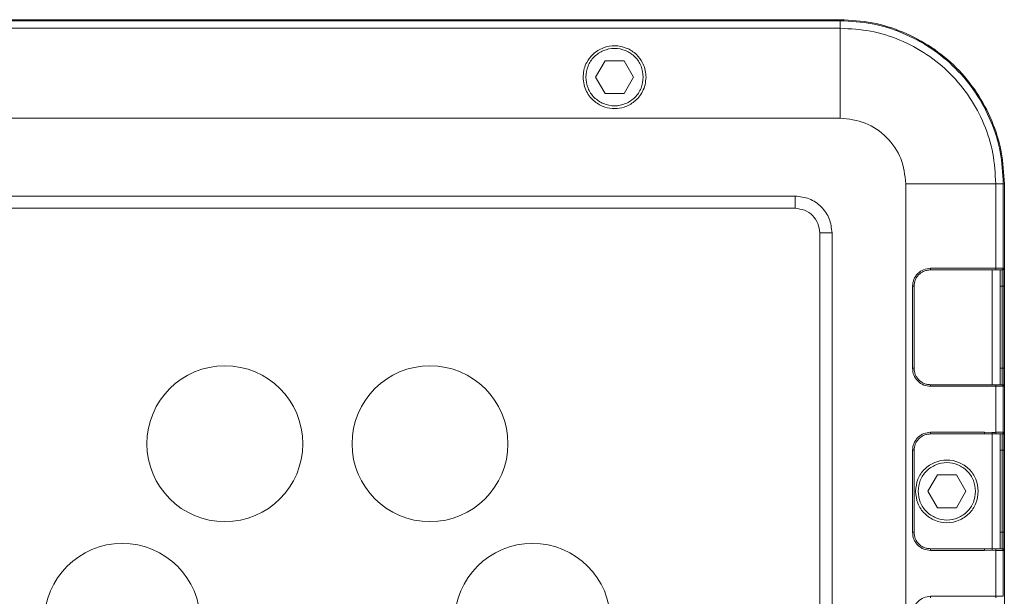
# Model space of a CAD drawing. Header units: millimetres. Extents: x -806 to 2023, y 502 to 1658.
# Tile 18 of 53: x 247 to 367, y 1173 to 1243. Entities that reach past the tile are written whole.
import ezdxf

# ---------------------------------------------------------------- set-up
doc = ezdxf.new("R2010")
doc.units = ezdxf.units.MM

# ---------------------------------------------------------------- blocks, each defined once
blk = doc.blocks.new('Drawing View8')
at = {"color": 7, "linetype": 'Continuous', "lineweight": 18}
for p, q in [((-607.03, 80.11), (-32.03, 80.11)), ((-607.03, 79.98), (-32.03, 79.98)), ((-32.03, 79.98), (-32.03, 80.11)), ((-607.03, 79.07), (-32.03, 79.07)), ((-32.03, 79.07), (-32.03, 68.11)), ((-25.17, 78.89), (-24.71, 78.72)), ((-61.84, 73.11), (-60.69, 75.11)), ((-60.69, 75.11), (-58.38, 75.11)), ((-58.38, 75.11), (-57.23, 73.11)), ((-63.36, 73.26), (-63.36, 73.11)), ((-55.7, 73.11), (-55.71, 73.26)), ((-63.35, 73.11), (-63.36, 73.11)), ((-60.69, 71.11), (-61.84, 73.11)), ((-57.23, 73.11), (-58.38, 71.11)), ((-55.7, 73.11), (-55.72, 73.11)), ((-58.38, 71.11), (-60.69, 71.11)), ((-32.03, 68.11), (-607.03, 68.11)), ((-24.03, -114.89), (-24.03, 60.11)), ((-24.03, 60.11), (-13.07, 60.11)), ((-13.07, 60.11), (-13.07, 49.81)), ((-12.16, 60.11), (-12.16, 49.81)), ((-12.16, 60.11), (-12.03, 60.11)), ((-12.03, 60.11), (-12.03, -114.89)), ((-601.53, 58.61), (-37.53, 58.61)), ((-37.53, 57.11), (-37.53, 58.61)), ((-601.53, 57.11), (-37.53, 57.11)), ((-34.53, 54.11), (-34.53, -108.89)), ((-33.03, 54.11), (-34.53, 54.11)), ((-33.03, 54.11), (-33.03, -108.89)), ((-21.03, 49.61), (-14.44, 49.61)), ((-13.07, 49.81), (-21.02, 49.81)), ((-14.44, 49.61), (-13.53, 49.62)), ((-13.53, 49.62), (-13.53, 35.59)), ((-12.53, 49.61), (-12.53, 35.61)), ((-12.36, 49.61), (-12.3, 49.61)), ((-12.3, 49.61), (-12.3, 49.55)), ((-12.16, 49.81), (-12.1, 49.81)), ((-23.22, 47.61), (-23.22, 37.61)), ((-23.03, 37.61), (-23.03, 47.61)), ((-12.53, 47.61), (-12.29, 47.61)), ((-12.29, 47.61), (-12.29, 37.61)), ((-12.09, 47.61), (-12.09, 37.61)), ((-12.53, 37.61), (-12.29, 37.61)), ((-14.44, 35.61), (-21.03, 35.61)), ((-21.02, 35.41), (-13.07, 35.41)), ((-13.53, 35.59), (-14.44, 35.61)), ((-13.07, 35.41), (-13.07, 29.81)), ((-12.3, 35.61), (-12.36, 35.61)), ((-12.3, 35.64), (-12.3, 35.61)), ((-12.16, 35.41), (-12.16, 29.81)), ((-12.1, 35.41), (-12.16, 35.41)), ((-21.03, 29.61), (-14.44, 29.61)), ((-14.43, 29.81), (-21.02, 29.81)), ((-14.44, 29.61), (-13.53, 29.61)), ((-13.52, 29.79), (-14.43, 29.81)), ((-13.53, 29.61), (-13.53, 15.61)), ((-13.07, 29.61), (-13.09, 29.61)), ((-13.07, 29.81), (-13.05, 29.81)), ((-12.53, 29.61), (-12.53, 15.61)), ((-12.36, 29.61), (-12.3, 29.61)), ((-12.16, 29.81), (-12.1, 29.81)), ((-23.22, 27.61), (-23.22, 17.61)), ((-23.03, 27.61), (-23.03, 17.61)), ((-12.53, 27.61), (-12.29, 27.61)), ((-12.29, 27.61), (-12.29, 17.61)), ((-12.09, 27.61), (-12.09, 17.61)), ((-21.34, 22.61), (-20.19, 24.61)), ((-20.19, 24.61), (-17.88, 24.61)), ((-17.88, 24.61), (-16.73, 22.61)), ((-22.85, 22.61), (-22.85, 22.61)), ((-20.19, 20.61), (-21.34, 22.61)), ((-16.73, 22.61), (-17.88, 20.61)), ((-15.22, 22.61), (-15.22, 22.61)), ((-17.88, 20.61), (-20.19, 20.61)), ((-12.29, 17.61), (-12.53, 17.61)), ((-14.44, 15.61), (-21.03, 15.61)), ((-13.53, 15.61), (-14.44, 15.61)), ((-13.09, 15.61), (-13.07, 15.61)), ((-12.3, 15.61), (-12.36, 15.61)), ((-21.02, 15.41), (-14.43, 15.41)), ((-14.43, 15.41), (-13.52, 15.42)), ((-13.52, 15.42), (-13.07, 15.41)), ((-13.07, 15.41), (-13.07, 9.81)), ((-13.05, 15.41), (-13.07, 15.41)), ((-12.16, 15.41), (-12.16, 9.81)), ((-12.1, 15.41), (-12.16, 15.41)), ((-13.07, 9.81), (-21.02, 9.81))]:
    blk.add_line(p, q, dxfattribs=at)
for centre in [(-107.03, 28.41), (-82.03, 28.41), (-119.53, 6.76), (-69.53, 6.76)]:
    blk.add_circle(centre, 9.5, dxfattribs=at)
for points in [[(-32.03, 80.11), (-30.73, 80.03), (-28.11, 79.88), (-24.33, 78.69), (-20.85, 76.84), (-17.8, 74.34), (-15.3, 71.29), (-13.45, 67.81), (-12.26, 64.03), (-12.11, 61.41), (-12.03, 60.11)], [(-32.03, 79.07), (-32.03, 79.19), (-32.03, 79.43), (-32.03, 79.73), (-32.03, 79.94), (-32.03, 79.97), (-32.03, 79.98)], [(-32.03, 79.98), (-30.73, 79.91), (-28.13, 79.76), (-24.38, 78.58), (-20.92, 76.74), (-17.89, 74.25), (-15.4, 71.22), (-13.56, 67.76), (-12.38, 64.01), (-12.23, 61.41), (-12.16, 60.11)], [(-32.03, 79.07), (-30.79, 78.99), (-28.31, 78.85), (-24.73, 77.73), (-21.43, 75.97), (-18.54, 73.6), (-16.17, 70.71), (-14.41, 67.41), (-13.29, 63.83), (-13.15, 61.35), (-13.07, 60.11)], [(-63.03, 73.11), (-62.98, 73.56), (-62.88, 74.48), (-62.07, 75.64), (-60.91, 76.42), (-59.53, 76.7), (-58.16, 76.42), (-57, 75.64), (-56.19, 74.48), (-56.09, 73.56), (-56.03, 73.11)], [(-56.03, 73.11), (-56.09, 72.65), (-56.19, 71.73), (-57, 70.57), (-58.16, 69.79), (-59.53, 69.51), (-60.91, 69.79), (-62.07, 70.57), (-62.88, 71.73), (-62.98, 72.65), (-63.03, 73.11)], [(-24.03, 60.11), (-24.16, 61.15), (-24.4, 63.25), (-26.25, 65.89), (-28.89, 67.74), (-30.99, 67.99), (-32.03, 68.11)], [(-13.07, 60.11), (-12.95, 60.11), (-12.71, 60.11), (-12.41, 60.11), (-12.2, 60.11), (-12.17, 60.11), (-12.16, 60.11)], [(-37.53, 58.61), (-36.95, 58.54), (-35.77, 58.4), (-34.28, 57.36), (-33.24, 55.87), (-33.1, 54.7), (-33.03, 54.11)], [(-34.53, 54.11), (-34.58, 54.5), (-34.67, 55.28), (-35.36, 56.28), (-36.36, 56.97), (-37.14, 57.06), (-37.53, 57.11)], [(-21.02, 49.81), (-21.02, 49.78), (-21.02, 49.73), (-21.02, 49.66), (-21.03, 49.61), (-21.03, 49.61), (-21.03, 49.61)], [(-13.07, 49.81), (-12.95, 49.81), (-12.71, 49.81), (-12.41, 49.81), (-12.2, 49.81), (-12.17, 49.81), (-12.16, 49.81)], [(-12.16, 49.81), (-12.16, 49.78), (-12.17, 49.73), (-12.21, 49.66), (-12.28, 49.61), (-12.33, 49.61), (-12.36, 49.61)], [(-23.22, 47.61), (-23.19, 47.61), (-23.14, 47.61), (-23.08, 47.61), (-23.04, 47.61), (-23.04, 47.61), (-23.03, 47.61)], [(-12.09, 47.61), (-12.09, 47.61), (-12.1, 47.61), (-12.14, 47.61), (-12.21, 47.61), (-12.26, 47.61), (-12.29, 47.61)], [(-23.03, 37.61), (-23.04, 37.61), (-23.04, 37.61), (-23.08, 37.61), (-23.14, 37.61), (-23.19, 37.61), (-23.22, 37.61)], [(-12.09, 37.61), (-12.09, 37.61), (-12.1, 37.61), (-12.14, 37.61), (-12.21, 37.61), (-12.26, 37.61), (-12.29, 37.61)], [(-21.03, 35.61), (-21.03, 35.6), (-21.03, 35.6), (-21.02, 35.55), (-21.02, 35.48), (-21.02, 35.43), (-21.02, 35.41)], [(-12.16, 35.41), (-12.17, 35.41), (-12.2, 35.41), (-12.41, 35.41), (-12.71, 35.41), (-12.95, 35.41), (-13.07, 35.41)], [(-12.36, 35.61), (-12.33, 35.6), (-12.28, 35.6), (-12.21, 35.55), (-12.17, 35.48), (-12.16, 35.43), (-12.16, 35.41)], [(-21.02, 29.81), (-21.02, 29.78), (-21.02, 29.73), (-21.02, 29.66), (-21.03, 29.61), (-21.03, 29.61), (-21.03, 29.61)], [(-14.43, 29.81), (-14.43, 29.78), (-14.43, 29.73), (-14.43, 29.66), (-14.44, 29.61), (-14.44, 29.61), (-14.44, 29.61)], [(-13.53, 29.61), (-13.46, 29.61), (-13.3, 29.61), (-13.16, 29.61), (-13.09, 29.61)], [(-13.05, 29.81), (-13.05, 29.78), (-13.05, 29.73), (-13.05, 29.66), (-13.06, 29.61), (-13.07, 29.61), (-13.07, 29.61)], [(-12.36, 29.61), (-12.37, 29.61), (-12.39, 29.61), (-12.55, 29.61), (-12.78, 29.61), (-12.97, 29.61), (-13.07, 29.61)], [(-13.05, 29.81), (-12.93, 29.81), (-12.69, 29.81), (-12.4, 29.81), (-12.2, 29.81), (-12.17, 29.81), (-12.16, 29.81)], [(-12.16, 29.81), (-12.16, 29.78), (-12.17, 29.73), (-12.21, 29.66), (-12.28, 29.61), (-12.33, 29.61), (-12.36, 29.61)], [(-12.1, 29.81), (-12.11, 29.78), (-12.11, 29.73), (-12.16, 29.66), (-12.23, 29.61), (-12.28, 29.61), (-12.3, 29.61)], [(-23.22, 27.61), (-23.19, 27.61), (-23.14, 27.61), (-23.08, 27.61), (-23.04, 27.61), (-23.04, 27.61), (-23.03, 27.61)], [(-12.09, 27.61), (-12.09, 27.61), (-12.1, 27.61), (-12.14, 27.61), (-12.21, 27.61), (-12.26, 27.61), (-12.29, 27.61)], [(-15.22, 22.61), (-15.27, 23.11), (-15.39, 24.11), (-16.27, 25.38), (-17.53, 26.23), (-19.03, 26.52), (-20.54, 26.23), (-21.8, 25.38), (-22.68, 24.11), (-22.8, 23.11), (-22.85, 22.61)], [(-22.53, 22.61), (-22.48, 23.06), (-22.38, 23.98), (-21.57, 25.14), (-20.41, 25.92), (-19.03, 26.2), (-17.66, 25.92), (-16.5, 25.14), (-15.69, 23.98), (-15.59, 23.06), (-15.53, 22.61)], [(-22.85, 22.61), (-22.8, 22.11), (-22.68, 21.11), (-21.8, 19.83), (-20.54, 18.98), (-19.03, 18.69), (-17.53, 18.98), (-16.27, 19.83), (-15.39, 21.11), (-15.27, 22.11), (-15.22, 22.61)], [(-15.53, 22.61), (-15.59, 22.15), (-15.69, 21.23), (-16.5, 20.07), (-17.66, 19.29), (-19.03, 19.01), (-20.41, 19.29), (-21.57, 20.07), (-22.38, 21.23), (-22.48, 22.15), (-22.53, 22.61)], [(-23.03, 17.61), (-23.04, 17.61), (-23.04, 17.61), (-23.08, 17.61), (-23.14, 17.61), (-23.19, 17.61), (-23.22, 17.61)], [(-12.29, 17.61), (-12.26, 17.61), (-12.21, 17.61), (-12.14, 17.61), (-12.1, 17.61), (-12.09, 17.61), (-12.09, 17.61)], [(-21.03, 15.61), (-21.03, 15.6), (-21.03, 15.6), (-21.02, 15.55), (-21.02, 15.48), (-21.02, 15.43), (-21.02, 15.41)], [(-14.44, 15.61), (-14.44, 15.6), (-14.44, 15.6), (-14.43, 15.55), (-14.43, 15.48), (-14.43, 15.43), (-14.43, 15.41)], [(-13.09, 15.61), (-13.16, 15.61), (-13.3, 15.61), (-13.46, 15.61), (-13.53, 15.61)], [(-12.36, 15.61), (-12.37, 15.61), (-12.39, 15.61), (-12.55, 15.61), (-12.78, 15.61), (-12.97, 15.61), (-13.07, 15.61)], [(-13.05, 15.41), (-13.05, 15.43), (-13.05, 15.48), (-13.05, 15.55), (-13.06, 15.6), (-13.07, 15.6), (-13.07, 15.61)], [(-12.36, 15.61), (-12.33, 15.6), (-12.28, 15.6), (-12.21, 15.55), (-12.17, 15.48), (-12.16, 15.43), (-12.16, 15.41)], [(-12.1, 15.41), (-12.11, 15.43), (-12.11, 15.48), (-12.16, 15.55), (-12.23, 15.6), (-12.28, 15.6), (-12.3, 15.61)], [(-12.16, 15.41), (-12.17, 15.41), (-12.2, 15.41), (-12.4, 15.41), (-12.69, 15.41), (-12.93, 15.41), (-13.05, 15.41)], [(-21.02, 9.81), (-21.02, 9.78), (-21.02, 9.73), (-21.02, 9.66), (-21.03, 9.61), (-21.03, 9.61), (-21.03, 9.61)], [(-13.07, 9.81), (-12.95, 9.81), (-12.71, 9.81), (-12.41, 9.81), (-12.2, 9.81), (-12.17, 9.81), (-12.16, 9.81)]]:
    blk.add_open_spline(points, degree=3, dxfattribs=at)
for points, knots in [([(-55.71, 73.26), (-55.74, 73.55), (-55.8, 74.1), (-56.16, 75), (-56.86, 75.96), (-58.05, 76.73), (-59.49, 77.02), (-60.94, 76.76), (-62.16, 76.01), (-62.89, 75.05), (-63.27, 74.12), (-63.33, 73.56), (-63.36, 73.26)], [0, 0, 0, 0, 0.0752261, 0.1417303, 0.2482171, 0.375045, 0.495615, 0.6174146, 0.7451795, 0.8544759, 0.9227577, 1, 1, 1, 1]), ([(-63.36, 73.11), (-63.34, 72.79), (-63.3, 72.19), (-62.98, 71.36), (-62.52, 70.66), (-61.81, 69.95), (-60.8, 69.41), (-59.53, 69.21), (-58.27, 69.41), (-57.26, 69.95), (-56.55, 70.66), (-56.09, 71.36), (-55.77, 72.19), (-55.73, 72.79), (-55.7, 73.11)], [0, 0, 0, 0, 0.077669, 0.151039, 0.220104, 0.284862, 0.400956, 0.5, 0.599027, 0.715116, 0.779874, 0.848944, 0.922321, 1, 1, 1, 1]), ([(-21.02, 49.81), (-21.31, 49.77), (-21.89, 49.7), (-22.62, 49.19), (-23.12, 48.46), (-23.19, 47.89), (-23.22, 47.61)], [0, 0, 0, 0, 0.252242, 0.503538, 0.752927, 1, 1, 1, 1]), ([(-23.03, 47.61), (-23.01, 47.86), (-22.97, 48.25), (-22.71, 48.72), (-22.41, 49.1), (-21.99, 49.39), (-21.5, 49.57), (-21.2, 49.59), (-21.03, 49.61)], [0, 0, 0, 0, 0.242422, 0.369422, 0.499951, 0.709636, 0.844835, 1, 1, 1, 1]), ([(-13.53, 49.62), (-13.46, 49.62), (-13.3, 49.62), (-13.15, 49.61), (-13.08, 49.61)], [0, 0, 0, 0, 0.496844, 1, 1, 1, 1]), ([(-13.07, 49.81), (-13.08, 49.78), (-13.08, 49.74), (-13.08, 49.7), (-13.08, 49.66), (-13.08, 49.63), (-13.08, 49.61), (-13.08, 49.61), (-13.08, 49.61)], [0, 0, 0, 0, 0.231278, 0.36133, 0.500671, 0.737958, 0.86598, 1, 1, 1, 1]), ([(-12.36, 49.61), (-12.37, 49.61), (-12.39, 49.61), (-12.56, 49.61), (-12.79, 49.61), (-12.99, 49.61), (-13.08, 49.61)], [0, 0, 0, 0, 0.249724, 0.500032, 0.74909, 1, 1, 1, 1]), ([(-12.16, 49.67), (-12.16, 49.67), (-12.18, 49.64), (-12.23, 49.62), (-12.28, 49.61), (-12.3, 49.61)], [0, 0, 0, 0, 0.01362, 0.50681, 1, 1, 1, 1]), ([(-12.3, 49.55), (-12.3, 49.5), (-12.3, 49.41), (-12.29, 49.16), (-12.29, 48.79), (-12.29, 48.26), (-12.29, 47.81), (-12.29, 47.61)], [0, 0, 0, 0, 0.173377, 0.336682, 0.489905, 0.764932, 1, 1, 1, 1]), ([(-12.1, 49.81), (-12.11, 49.78), (-12.11, 49.73), (-12.15, 49.69), (-12.16, 49.67)], [0, 0, 0, 0, 0.507001, 1, 1, 1, 1]), ([(-12.1, 49.81), (-12.1, 49.78), (-12.1, 49.73), (-12.09, 49.43), (-12.09, 49.3)], [0, 0, 0, 0, 0.5881653, 1, 1, 1, 1]), ([(-12.09, 49.3), (-12.09, 49.25), (-12.09, 49.06), (-12.09, 48.46), (-12.09, 47.89), (-12.09, 47.61)], [0, 0, 0, 0, 0.125135, 0.559034, 1, 1, 1, 1]), ([(-23.22, 37.61), (-23.19, 37.33), (-23.12, 36.76), (-22.62, 36.02), (-21.89, 35.5), (-21.3, 35.44), (-21.02, 35.41)], [0, 0, 0, 0, 0.241219, 0.49463, 0.751332, 1, 1, 1, 1]), ([(-21.03, 35.61), (-21.2, 35.62), (-21.5, 35.64), (-21.99, 35.82), (-22.41, 36.12), (-22.71, 36.5), (-22.97, 36.96), (-23.01, 37.35), (-23.03, 37.61)], [0, 0, 0, 0, 0.15527, 0.290565, 0.500417, 0.630843, 0.757748, 1, 1, 1, 1]), ([(-12.29, 37.61), (-12.29, 37.4), (-12.29, 36.95), (-12.29, 36.42), (-12.29, 36.05), (-12.3, 35.8), (-12.3, 35.71), (-12.3, 35.66)], [0, 0, 0, 0, 0.235057, 0.510082, 0.663308, 0.826616, 1, 1, 1, 1]), ([(-12.09, 37.61), (-12.09, 37.32), (-12.09, 36.75), (-12.09, 36.15), (-12.09, 35.96), (-12.09, 35.91)], [0, 0, 0, 0, 0.440971, 0.874876, 1, 1, 1, 1]), ([(-13.53, 35.59), (-13.46, 35.59), (-13.3, 35.59), (-13.16, 35.6), (-13.08, 35.61)], [0, 0, 0, 0, 0.491384, 1, 1, 1, 1]), ([(-13.08, 35.61), (-13.08, 35.6), (-13.08, 35.6), (-13.08, 35.59), (-13.08, 35.55), (-13.08, 35.51), (-13.08, 35.47), (-13.08, 35.43), (-13.07, 35.41)], [0, 0, 0, 0, 0.133721, 0.261623, 0.499206, 0.642528, 0.77392, 1, 1, 1, 1]), ([(-12.36, 35.61), (-12.37, 35.61), (-12.38, 35.61), (-12.42, 35.61), (-12.43, 35.61), (-12.47, 35.61), (-12.53, 35.61), (-12.65, 35.61), (-12.78, 35.61), (-12.95, 35.61), (-13.05, 35.61), (-13.08, 35.61)], [0, 0, 0, 0, 0.258783, 0.260831, 0.27784, 0.325849, 0.508088, 0.536647, 0.752939, 0.912143, 1, 1, 1, 1]), ([(-12.16, 35.55), (-12.16, 35.55), (-12.18, 35.57), (-12.23, 35.6), (-12.28, 35.6), (-12.3, 35.61)], [0, 0, 0, 0, 0.013187, 0.506593, 1, 1, 1, 1]), ([(-12.1, 35.41), (-12.11, 35.43), (-12.11, 35.48), (-12.15, 35.52), (-12.16, 35.55)], [0, 0, 0, 0, 0.506772, 1, 1, 1, 1]), ([(-12.09, 35.91), (-12.09, 35.79), (-12.1, 35.48), (-12.1, 35.43), (-12.1, 35.41)], [0, 0, 0, 0, 0.411848, 1, 1, 1, 1]), ([(-21.02, 29.81), (-21.29, 29.78), (-21.72, 29.73), (-22.23, 29.46), (-22.58, 29.17), (-22.87, 28.82), (-23.14, 28.31), (-23.19, 27.88), (-23.22, 27.61)], [0, 0, 0, 0, 0.239828, 0.370159, 0.50056, 0.630716, 0.760942, 1, 1, 1, 1]), ([(-23.03, 27.61), (-23.01, 27.86), (-22.97, 28.25), (-22.71, 28.71), (-22.41, 29.09), (-21.99, 29.39), (-21.5, 29.57), (-21.2, 29.59), (-21.03, 29.61)], [0, 0, 0, 0, 0.242054, 0.36885, 0.499162, 0.709187, 0.844597, 1, 1, 1, 1]), ([(-13.52, 29.79), (-13.52, 29.77), (-13.52, 29.73), (-13.52, 29.68), (-13.53, 29.63), (-13.53, 29.61), (-13.53, 29.61)], [0, 0, 0, 0, 0.244442, 0.5, 0.755558, 1, 1, 1, 1]), ([(-13.07, 29.81), (-13.11, 29.8), (-13.17, 29.8), (-13.24, 29.8), (-13.28, 29.79), (-13.29, 29.79), (-13.3, 29.79), (-13.3, 29.79), (-13.37, 29.79), (-13.44, 29.79), (-13.52, 29.79)], [0, 0, 0, 0, 0.2427827, 0.4252066, 0.4801873, 0.4944947, 0.4983527, 0.4994577, 0.5000135, 1, 1, 1, 1]), ([(-13.07, 29.81), (-13.07, 29.78), (-13.07, 29.73), (-13.08, 29.66), (-13.08, 29.62), (-13.09, 29.61), (-13.09, 29.61)], [0, 0, 0, 0, 0.240583, 0.5, 0.759417, 1, 1, 1, 1]), ([(-12.3, 29.61), (-12.3, 29.59), (-12.3, 29.57), (-12.3, 29.4), (-12.29, 29.17), (-12.29, 28.79), (-12.29, 28.26), (-12.29, 27.81), (-12.29, 27.61)], [0, 0, 0, 0, 0.155018, 0.301528, 0.439524, 0.568998, 0.801388, 1, 1, 1, 1]), ([(-12.1, 29.81), (-12.1, 29.78), (-12.1, 29.73), (-12.09, 29.46), (-12.09, 29.17), (-12.09, 28.82), (-12.09, 28.31), (-12.09, 27.88), (-12.09, 27.61)], [0, 0, 0, 0, 0.2394472, 0.3696489, 0.5000062, 0.630206, 0.7605613, 1, 1, 1, 1]), ([(-23.22, 17.61), (-23.19, 17.33), (-23.14, 16.9), (-22.87, 16.39), (-22.58, 16.04), (-22.23, 15.75), (-21.72, 15.48), (-21.29, 15.43), (-21.02, 15.41)], [0, 0, 0, 0, 0.239058, 0.369128, 0.49944, 0.629685, 0.760172, 1, 1, 1, 1]), ([(-21.03, 15.61), (-21.2, 15.62), (-21.5, 15.64), (-21.99, 15.82), (-22.41, 16.12), (-22.71, 16.5), (-22.97, 16.96), (-23.01, 17.35), (-23.03, 17.61)], [0, 0, 0, 0, 0.155396, 0.290804, 0.500838, 0.631145, 0.75794, 1, 1, 1, 1]), ([(-12.29, 17.61), (-12.29, 17.4), (-12.29, 16.95), (-12.29, 16.42), (-12.29, 16.05), (-12.3, 15.81), (-12.3, 15.64), (-12.3, 15.62), (-12.3, 15.61)], [0, 0, 0, 0, 0.198612, 0.431002, 0.560476, 0.698472, 0.844982, 1, 1, 1, 1]), ([(-12.09, 17.61), (-12.09, 17.33), (-12.09, 16.9), (-12.09, 16.39), (-12.09, 16.04), (-12.09, 15.75), (-12.1, 15.48), (-12.1, 15.43), (-12.1, 15.41)], [0, 0, 0, 0, 0.239439, 0.369638, 0.499994, 0.630195, 0.760553, 1, 1, 1, 1]), ([(-13.53, 15.61), (-13.53, 15.6), (-13.53, 15.58), (-13.52, 15.53), (-13.52, 15.48), (-13.52, 15.44), (-13.52, 15.42)], [0, 0, 0, 0, 0.244442, 0.5, 0.755558, 1, 1, 1, 1]), ([(-13.09, 15.61), (-13.09, 15.6), (-13.08, 15.59), (-13.08, 15.55), (-13.07, 15.48), (-13.07, 15.43), (-13.07, 15.41)], [0, 0, 0, 0, 0.240583, 0.5, 0.759417, 1, 1, 1, 1]), ([(-21.02, 9.81), (-21.31, 9.77), (-21.89, 9.7), (-22.62, 9.19), (-23.12, 8.46), (-23.19, 7.89), (-23.22, 7.61)], [0, 0, 0, 0, 0.252242, 0.503538, 0.752927, 1, 1, 1, 1]), ([(-13.07, 9.81), (-13.08, 9.78), (-13.08, 9.74), (-13.08, 9.7), (-13.08, 9.66), (-13.08, 9.63), (-13.08, 9.61), (-13.08, 9.61), (-13.08, 9.61)], [0, 0, 0, 0, 0.231278, 0.36133, 0.500671, 0.737958, 0.86598, 1, 1, 1, 1])]:
    blk.add_open_spline(points, degree=3, knots=knots, dxfattribs=at)

msp = doc.modelspace()

# ---------------------------------------------------------------- block references
at = {"color": 7, "linetype": 'Continuous', "lineweight": 18}
msp.add_blockref('Drawing View8', (379.33, 1163.3), dxfattribs=at)

doc.saveas('drawing.dxf')
